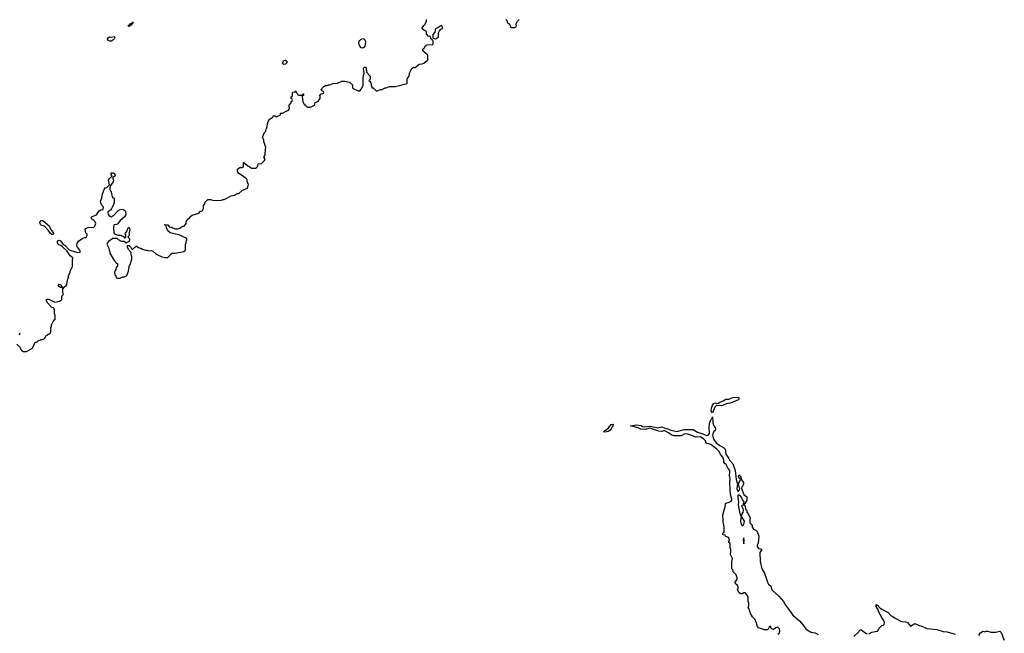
# Model space of a CAD drawing. Header units: inches. Extents: x 2386215 to 2556187, y 580866 to 760840.
# Tile 142 of 203: x 2502460 to 2515692, y 645964 to 654208. Entities that reach past the tile are written whole.
import ezdxf

# ---------------------------------------------------------------- set-up
doc = ezdxf.new("R2010")
doc.units = ezdxf.units.IN
doc.header["$MEASUREMENT"] = 0
for name, color, linetype in [('C5604', 7, 'Continuous'), ('C5605', 7, 'Continuous'), ('C5614', 7, 'Continuous')]:
    doc.layers.add(name, color=color, linetype=linetype)

msp = doc.modelspace()

# ---------------------------------------------------------------- linework, layer by layer
at = {"layer": 'C5604', "color": 5, "elevation": 60}
for points in [[(2502422, 649850), (2502465, 649805), (2502477, 649777), (2502490, 649762), (2502510, 649752), (2502550, 649752), (2502630, 649794), (2502670, 649874), (2502690, 649874), (2502708, 649892), (2502748, 649912), (2502767, 649913), (2502795, 649925), (2502810, 649954), (2502826, 649970), (2502870, 649994), (2502873, 650000)], [(2502458, 650000), (2502462, 649990), (2502452, 649970)]]:
    msp.add_lwpolyline(points, dxfattribs=at)
at = {"layer": 'C5605', "color": 5, "elevation": 60}
for points in [[(2502873, 650000), (2502878, 650010), (2502878, 650070), (2502888, 650090), (2502888, 650110), (2502908, 650152), (2502936, 650184), (2502938, 650230), (2502928, 650270), (2502927, 650307), (2502918, 650330), (2502887, 650347), (2502830, 650410), (2502821, 650430), (2502822, 650450), (2502830, 650455), (2502850, 650454), (2502930, 650412), (2502995, 650425), (2503020, 650440), (2503028, 650450), (2503028, 650492), (2503046, 650510), (2503046, 650530), (2503038, 650550), (2503040, 650600), (2503050, 650602), (2503061, 650619), (2503085, 650635), (2503095, 650650), (2503102, 650710), (2503118, 650750), (2503118, 650770), (2503138, 650810), (2503138, 650830), (2503169, 650890), (2503169, 650970), (2503174, 651010), (2503137, 651037), (2503098, 651098), (2503037, 651157), (2503014, 651174), (2502985, 651185), (2502970, 651210), (2502970, 651231), (2502978, 651242), (2502990, 651247), (2503010, 651239), (2503046, 651186), (2503073, 651173), (2503120, 651120), (2503147, 651107), (2503225, 651085), (2503250, 651081), (2503275, 651090), (2503268, 651110), (2503235, 651150), (2503229, 651169), (2503234, 651206), (2503250, 651232), (2503310, 651274), (2503330, 651282), (2503350, 651282), (2503358, 651290), (2503368, 651310), (2503367, 651327), (2503350, 651346), (2503343, 651363), (2503342, 651390), (2503350, 651402), (2503390, 651422), (2503450, 651414), (2503470, 651434), (2503482, 651470), (2503475, 651490), (2503458, 651510), (2503428, 651530), (2503422, 651550), (2503425, 651555), (2503435, 651565), (2503490, 651585), (2503530, 651642), (2503550, 651654), (2503582, 651658), (2503586, 651690), (2503568, 651708), (2503550, 651746), (2503548, 651770), (2503562, 651810), (2503574, 651870), (2503595, 651925), (2503609, 651951), (2503630, 651954), (2503666, 651990), (2503654, 652050), (2503670, 652082), (2503698, 652102), (2503696, 652116), (2503688, 652130), (2503689, 652151), (2503710, 652151), (2503730, 652142), (2503738, 652130), (2503742, 652110), (2503713, 652087), (2503712, 652070), (2503721, 652050), (2503716, 652030), (2503682, 651978), (2503672, 651948), (2503671, 651930), (2503691, 651890), (2503702, 651830), (2503710, 651814), (2503731, 651810), (2503731, 651770), (2503724, 651730), (2503701, 651690), (2503695, 651670), (2503681, 651650), (2503651, 651629), (2503643, 651617), (2503647, 651590), (2503666, 651566), (2503690, 651559), (2503730, 651587), (2503780, 651640), (2503810, 651656), (2503830, 651660), (2503856, 651656), (2503878, 651638), (2503886, 651610), (2503881, 651579), (2503864, 651556), (2503808, 651510), (2503777, 651463), (2503765, 651455), (2503725, 651450), (2503721, 651410), (2503725, 651345), (2503734, 651330), (2503745, 651325), (2503790, 651314), (2503810, 651314), (2503853, 651293), (2503870, 651274), (2503886, 651290), (2503886, 651310), (2503878, 651330), (2503880, 651340), (2503906, 651370), (2503908, 651390), (2503918, 651410), (2503930, 651422), (2503938, 651390), (2503931, 651349), (2503931, 651309), (2503914, 651290), (2503930, 651274), (2503937, 651257), (2503930, 651226), (2503904, 651216), (2503890, 651206), (2503867, 651227), (2503830, 651228), (2503790, 651248), (2503770, 651268), (2503712, 651268), (2503652, 651230), (2503638, 651210), (2503632, 651190), (2503660, 651140), (2503662, 651110), (2503671, 651090), (2503671, 651070), (2503730, 650974), (2503754, 650950), (2503758, 650938), (2503774, 650930), (2503774, 650890), (2503758, 650882), (2503754, 650850), (2503744, 650836), (2503734, 650810), (2503738, 650778), (2503754, 650770), (2503758, 650738), (2503770, 650734), (2503810, 650734), (2503848, 650752), (2503870, 650752), (2503898, 650770), (2503922, 650830), (2503929, 650890), (2503949, 650930), (2503968, 650990), (2503966, 651030), (2503958, 651050), (2503958, 651078), (2503920, 651120), (2503909, 651150), (2503910, 651174), (2503930, 651174), (2503954, 651150), (2503970, 651114), (2504007, 651153), (2504022, 651158), (2504030, 651174), (2504038, 651158), (2504064, 651144), (2504090, 651138), (2504110, 651125), (2504150, 651111), (2504171, 651111), (2504190, 651102), (2504230, 651105), (2504250, 651098), (2504290, 651062), (2504370, 651022), (2504410, 651012), (2504450, 651014), (2504496, 651064), (2504510, 651071), (2504550, 651071), (2504668, 651092), (2504687, 651113), (2504688, 651190), (2504696, 651204), (2504698, 651230), (2504708, 651250), (2504706, 651270), (2504630, 651302), (2504610, 651315), (2504484, 651344), (2504453, 651370), (2504434, 651410), (2504427, 651447), (2504410, 651449), (2504410, 651454), (2504450, 651451), (2504467, 651427), (2504500, 651420), (2504514, 651410), (2504550, 651398), (2504590, 651398), (2504610, 651405), (2504650, 651434), (2504670, 651434), (2504690, 651454), (2504698, 651470), (2504698, 651490), (2504718, 651530), (2504746, 651550), (2504756, 651564), (2504780, 651580), (2504866, 651610), (2504886, 651630), (2504915, 651645), (2504928, 651670), (2504929, 651711), (2504947, 651733), (2504948, 651750), (2504990, 651792), (2505030, 651791), (2505050, 651782), (2505130, 651778), (2505170, 651782), (2505190, 651792), (2505207, 651793), (2505236, 651804), (2505300, 651840), (2505346, 651850), (2505388, 651872), (2505407, 651873), (2505448, 651912), (2505526, 651950), (2505526, 651970), (2505534, 651990), (2505530, 652006), (2505520, 652020), (2505519, 652050), (2505510, 652069), (2505470, 652095), (2505452, 652112), (2505403, 652143), (2505388, 652168), (2505388, 652192), (2505407, 652213), (2505420, 652220), (2505450, 652222), (2505466, 652230), (2505466, 652290), (2505470, 652294), (2505478, 652278), (2505490, 652274), (2505524, 652244), (2505554, 652230), (2505573, 652213), (2505630, 652214), (2505642, 652218), (2505647, 652233), (2505662, 652238), (2505666, 652270), (2505710, 652274), (2505750, 652314), (2505758, 652330), (2505746, 652350), (2505746, 652370), (2505758, 652390), (2505762, 652470), (2505768, 652490), (2505742, 652570), (2505742, 652590), (2505722, 652630), (2505750, 652694), (2505766, 652710), (2505766, 652730), (2505776, 652744), (2505787, 652773), (2505788, 652808), (2505798, 652842), (2505815, 652870), (2505862, 652898), (2505866, 652914), (2505890, 652914), (2505910, 652902), (2505966, 652930), (2505967, 652953), (2505990, 652954), (2506043, 652977), (2506066, 652990), (2506086, 653010), (2506086, 653030), (2506078, 653050), (2506080, 653060), (2506106, 653090), (2506106, 653110), (2506122, 653118), (2506126, 653130), (2506122, 653142), (2506106, 653150), (2506106, 653170), (2506122, 653178), (2506126, 653190), (2506126, 653230), (2506130, 653234), (2506162, 653238), (2506170, 653254), (2506174, 653230), (2506194, 653210), (2506198, 653198), (2506210, 653194), (2506250, 653194), (2506262, 653198), (2506266, 653210), (2506273, 653213), (2506274, 653190), (2506258, 653182), (2506254, 653170), (2506264, 653104), (2506278, 653078), (2506290, 653074), (2506294, 653054), (2506314, 653050), (2506318, 653038), (2506330, 653034), (2506370, 653034), (2506406, 653050), (2506426, 653070), (2506430, 653094), (2506466, 653110), (2506490, 653134), (2506498, 653150), (2506498, 653178), (2506488, 653192), (2506502, 653198), (2506510, 653214), (2506542, 653218), (2506546, 653230), (2506542, 653242), (2506527, 653247), (2506522, 653262), (2506510, 653266), (2506508, 653272), (2506522, 653278), (2506526, 653290), (2506546, 653310), (2506570, 653322), (2506590, 653322), (2506610, 653332), (2506630, 653332), (2506670, 653352), (2506730, 653354), (2506790, 653382), (2506830, 653382), (2506894, 653370), (2506932, 653332), (2506934, 653290), (2507010, 653254), (2507030, 653254), (2507050, 653274), (2507075, 653325), (2507077, 653430), (2507089, 653490), (2507082, 653550), (2507090, 653572), (2507110, 653572), (2507117, 653550), (2507121, 653501), (2507172, 653450), (2507172, 653408), (2507154, 653390), (2507164, 653384), (2507180, 653360), (2507182, 653330), (2507194, 653306), (2507194, 653294), (2507210, 653292), (2507250, 653254), (2507270, 653254), (2507310, 653271), (2507330, 653272), (2507370, 653292), (2507387, 653293), (2507430, 653312), (2507510, 653312), (2507666, 653350), (2507668, 653412), (2507695, 653450), (2507698, 653490), (2507728, 653550), (2507750, 653572), (2507764, 653564), (2507776, 653564), (2507828, 653612), (2507870, 653614), (2507890, 653622), (2507946, 653670), (2507946, 653730), (2507883, 653783), (2507878, 653790), (2507878, 653810), (2507895, 653825), (2507907, 653853), (2507922, 653858), (2507928, 653872), (2508010, 653874), (2508018, 653890), (2508018, 653918), (2508006, 653930), (2508002, 653942), (2507986, 653950), (2507982, 653982), (2507950, 653986), (2507942, 654002), (2507926, 654010), (2507926, 654050), (2507890, 654066), (2507866, 654090), (2507889, 654130), (2507909, 654150), (2507928, 654190), (2507929, 654210)], [(2508994, 654210), (2509011, 654191), (2509013, 654173), (2509042, 654150), (2509052, 654132), (2509054, 654110), (2509070, 654102), (2509090, 654102), (2509110, 654105), (2509130, 654114), (2509138, 654130), (2509126, 654150), (2509148, 654190), (2509170, 654211)]]:
    msp.add_lwpolyline(points, dxfattribs=at)
for points in [[(2503930, 654117), (2503920, 654120), (2503917, 654130), (2503938, 654142), (2503950, 654157), (2503959, 654159), (2503966, 654154), (2503970, 654171), (2503990, 654172), (2503989, 654169), (2503971, 654169), (2503971, 654150), (2503956, 654144), (2503950, 654130)], [(2508130, 654128), (2508102, 654118), (2508080, 654100), (2508050, 654086), (2508042, 654070), (2508040, 654040), (2508014, 654010), (2508014, 653970), (2508018, 653958), (2508050, 653952), (2508070, 653962), (2508087, 653973), (2508088, 654030), (2508100, 654060), (2508120, 654080), (2508146, 654090), (2508142, 654110)], [(2503670, 653919), (2503647, 653927), (2503638, 653950), (2503650, 653965), (2503670, 653976), (2503690, 653972), (2503730, 653983), (2503738, 653970), (2503728, 653950), (2503710, 653932), (2503690, 653921)], [(2507070, 653825), (2507050, 653832), (2507030, 653850), (2507017, 653890), (2507019, 653910), (2507030, 653930), (2507050, 653946), (2507070, 653954), (2507090, 653947), (2507098, 653938), (2507107, 653910), (2507096, 653850), (2507090, 653839)], [(2506010, 653604), (2505996, 653616), (2505993, 653630), (2506010, 653661), (2506030, 653663), (2506051, 653650), (2506051, 653630), (2506030, 653609)], [(2502910, 651323), (2502890, 651324), (2502870, 651341), (2502842, 651382), (2502792, 651432), (2502749, 651449), (2502738, 651458), (2502733, 651470), (2502731, 651490), (2502748, 651512), (2502770, 651509), (2502858, 651438), (2502881, 651381), (2502909, 651350), (2502914, 651330)], [(2503038, 650602), (2503030, 650606), (2503010, 650609), (2502990, 650622), (2502983, 650637), (2502982, 650650), (2502986, 650654), (2503011, 650650), (2503022, 650622)]]:
    msp.add_lwpolyline(points, close=True, dxfattribs=at)
at = {"layer": 'C5614', "color": 5, "elevation": 40}
for points in [[(2511890, 649021), (2511830, 649025), (2511820, 649020), (2511800, 649000), (2511770, 648926), (2511754, 648954), (2511755, 648990), (2511770, 649030), (2511788, 649052), (2511810, 649058), (2511830, 649053), (2511850, 649056), (2511870, 649070), (2511915, 649085), (2511950, 649110), (2511991, 649109), (2512030, 649128), (2512050, 649133), (2512110, 649136), (2512123, 649130), (2512123, 649110), (2512110, 649098), (2512010, 649054), (2511954, 649046), (2511913, 649027)], [(2510330, 648668), (2510306, 648670), (2510320, 648680), (2510324, 648690), (2510343, 648697), (2510375, 648725), (2510410, 648768), (2510430, 648773), (2510442, 648770), (2510435, 648765), (2510433, 648750), (2510422, 648738), (2510410, 648710), (2510392, 648688), (2510370, 648677)], [(2512130, 647819), (2512110, 647818), (2512109, 647789), (2512118, 647730), (2512115, 647690), (2512132, 647590), (2512150, 647538), (2512158, 647542), (2512166, 647554), (2512170, 647571), (2512184, 647590), (2512189, 647610), (2512189, 647629), (2512165, 647670), (2512170, 647682), (2512186, 647690), (2512186, 647710), (2512198, 647722), (2512198, 647730), (2512175, 647755), (2512156, 647796)], [(2512170, 647522), (2512151, 647509), (2512145, 647470), (2512150, 647445), (2512170, 647406), (2512183, 647417), (2512197, 647443), (2512202, 647470)], [(2512190, 647246), (2512184, 647216), (2512190, 647165), (2512195, 647210)]]:
    msp.add_lwpolyline(points, close=True, dxfattribs=at)
for points in [[(2512649, 645950), (2512669, 645970), (2512674, 645994), (2512670, 646022), (2512650, 646048), (2512622, 646038), (2512590, 646015), (2512570, 646018), (2512558, 646030), (2512550, 646058), (2512530, 646046), (2512514, 646010), (2512511, 646009), (2512470, 646009), (2512390, 646038), (2512370, 646066), (2512368, 646088), (2512342, 646150), (2512307, 646187), (2512281, 646230), (2512262, 646290), (2512249, 646310), (2512258, 646330), (2512258, 646370), (2512249, 646390), (2512249, 646449), (2512242, 646470), (2512210, 646509), (2512190, 646509), (2512170, 646494), (2512150, 646493), (2512130, 646509), (2512105, 646550), (2512118, 646590), (2512116, 646596), (2512099, 646619), (2512078, 646630), (2512075, 646650), (2512102, 646690), (2512104, 646710), (2512089, 646749), (2512046, 646790), (2512046, 646810), (2512028, 646830), (2512029, 646930), (2512038, 646970), (2512009, 647030), (2512018, 647050), (2512018, 647090), (2512008, 647110), (2512006, 647170), (2511986, 647190), (2511998, 647210), (2511996, 647236), (2511986, 647250), (2511950, 647266), (2511942, 647282), (2511910, 647286), (2511908, 647290), (2511908, 647310), (2511922, 647318), (2511926, 647330), (2511928, 647370), (2511922, 647430), (2511915, 647450), (2511915, 647510), (2511909, 647529), (2511909, 647549), (2511930, 647634), (2511940, 647660), (2511943, 647697), (2511950, 647714), (2511995, 647725), (2512020, 647740), (2512030, 647754), (2512032, 647768), (2512013, 647830), (2512008, 647890), (2512004, 647990), (2512009, 648030), (2511998, 648090), (2512004, 648130), (2512002, 648150), (2511980, 648180), (2511955, 648230), (2511941, 648241), (2511924, 648264), (2511922, 648290), (2511911, 648331), (2511881, 648361), (2511854, 648410), (2511830, 648437), (2511750, 648501), (2511706, 648514), (2511689, 648509), (2511678, 648550), (2511654, 648574), (2511610, 648603), (2511550, 648600), (2511438, 648638), (2511410, 648642), (2511390, 648639), (2511350, 648619), (2511330, 648615), (2511250, 648618), (2511226, 648626), (2511178, 648658), (2511130, 648683), (2511110, 648685), (2511090, 648676), (2511050, 648678), (2510930, 648719), (2510870, 648702), (2510808, 648708), (2510770, 648724), (2510667, 648753), (2510750, 648766), (2510810, 648755), (2510830, 648743), (2510850, 648739), (2510935, 648745), (2511030, 648725), (2511090, 648736), (2511130, 648720), (2511170, 648713), (2511210, 648692), (2511290, 648676), (2511390, 648704), (2511510, 648700), (2511570, 648664), (2511650, 648640), (2511690, 648620), (2511714, 648626), (2511729, 648650), (2511724, 648730), (2511730, 648782), (2511750, 648832), (2511768, 648850), (2511770, 648874), (2511777, 648790), (2511788, 648750), (2511804, 648730), (2511811, 648710), (2511806, 648690), (2511790, 648677), (2511776, 648644), (2511772, 648628), (2511780, 648590), (2511788, 648568), (2511821, 648521), (2511867, 648487), (2511918, 648458), (2511939, 648439), (2511949, 648369), (2511991, 648311), (2512005, 648285), (2512042, 648242), (2512076, 648150), (2512087, 648030), (2512099, 647999), (2512105, 647970), (2512098, 647910), (2512110, 647871), (2512135, 647890), (2512138, 647910), (2512130, 647926), (2512122, 647970), (2512146, 648030), (2512142, 648042), (2512130, 648046), (2512118, 648070), (2512130, 648094), (2512152, 648070), (2512154, 648030), (2512185, 647990), (2512186, 647970), (2512176, 647944), (2512165, 647930), (2512162, 647910), (2512191, 647830), (2512230, 647798), (2512234, 647786), (2512230, 647746), (2512210, 647706), (2512198, 647702), (2512194, 647690), (2512211, 647671), (2512213, 647633), (2512230, 647614), (2512232, 647590), (2512251, 647570), (2512278, 647510), (2512271, 647490), (2512272, 647450), (2512292, 647430), (2512302, 647410), (2512302, 647390), (2512323, 647363), (2512352, 647350), (2512371, 647330), (2512391, 647271), (2512385, 647175), (2512372, 647150), (2512372, 647130), (2512390, 647102), (2512420, 647100), (2512432, 647090), (2512406, 647050), (2512410, 646930), (2512432, 646830), (2512469, 646770), (2512509, 646649), (2512525, 646625), (2512555, 646595), (2512567, 646550), (2512577, 646537), (2512663, 646463), (2512724, 646390), (2512750, 646341), (2512770, 646321), (2512848, 646208), (2512938, 646130), (2512990, 646073), (2513025, 646025), (2513084, 645984), (2513110, 645974), (2513150, 645968), (2513190, 645948)], [(2513870, 645958), (2513910, 645977), (2513989, 645991), (2514002, 646010), (2514010, 646034), (2514046, 646070), (2514070, 646074), (2514076, 646084), (2514082, 646110), (2514075, 646135), (2514049, 646169), (2514006, 646246), (2513997, 646277), (2513970, 646326), (2513970, 646351), (2513982, 646342), (2513990, 646342), (2514023, 646303), (2514046, 646286), (2514130, 646242), (2514165, 646205), (2514194, 646190), (2514214, 646170), (2514310, 646122), (2514370, 646116), (2514390, 646107), (2514430, 646061), (2514490, 646096), (2514548, 646068), (2514570, 646063), (2514654, 646030), (2514786, 646014), (2514870, 645990), (2514924, 645984), (2515030, 645951)], [(2513670, 645923), (2513737, 645983), (2513750, 646012), (2513770, 646011), (2513830, 645966), (2513850, 645958)], [(2515350, 645932), (2515370, 645972), (2515409, 645991), (2515430, 645985), (2515450, 645991), (2515469, 645991), (2515510, 645979), (2515579, 645981), (2515630, 645991), (2515650, 645976), (2515692, 645872)]]:
    msp.add_lwpolyline(points, dxfattribs=at)

doc.saveas('drawing.dxf')
